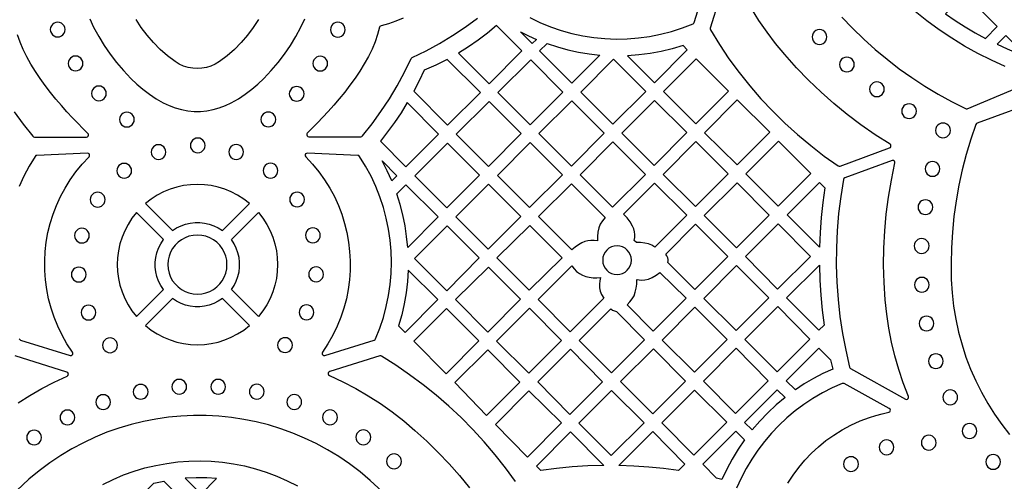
# Model space of a CAD drawing. Header units: millimetres. Extents: x -1176 to 822, y -1617 to -119.
# Tile 102 of 119: x 110 to 335, y -356 to -251. Entities that reach past the tile are written whole.
import ezdxf

# ---------------------------------------------------------------- set-up
doc = ezdxf.new("R2010")
doc.units = ezdxf.units.MM
doc.layers.add('pattern', color=5, linetype='Continuous', true_color=0x0000ff)

msp = doc.modelspace()

# ---------------------------------------------------------------- linework, layer by layer
at = {"layer": 'pattern'}
for points in [[(226.82, -250.19), (229.15, -251.31), (231.53, -252.28), (233.96, -253.11), (236.42, -253.8), (238.91, -254.33), (241.43, -254.73), (243.97, -254.98), (246.52, -255.08), (249.07, -255.03), (251.62, -254.83), (254.16, -254.49), (256.68, -253.99), (259.18, -253.35), (261.66, -252.55), (264.1, -251.61), (264.27, -251.49), (264.37, -251.31), (268.03, -239.6)], [(272.11, -239.45), (268, -252.62), (267.98, -252.82), (268.05, -253), (270.11, -256.34), (272.29, -259.58), (274.61, -262.72), (277.05, -265.77), (279.6, -268.71), (282.27, -271.55), (285.06, -274.28), (287.95, -276.89), (290.95, -279.39), (294.05, -281.77), (297.25, -284.03), (297.47, -284.11), (297.69, -284.08), (308.96, -279.93), (309.15, -279.81), (309.25, -279.63), (309.27, -279.42), (309.21, -279.23), (309.05, -279.07), (305.68, -276.9), (302.42, -274.64), (299.28, -272.26), (296.25, -269.78), (293.31, -267.18), (290.47, -264.46), (287.71, -261.61), (285.04, -258.62), (282.94, -256.09), (280.98, -253.5), (279.14, -250.84), (277.43, -248.11)], [(335.36, -261.33), (332.2, -259.92), (329.11, -258.38), (326.08, -256.71), (323.14, -254.91), (320.27, -252.98), (317.49, -250.93), (314.79, -248.76)], [(126.39, -250.45), (127.29, -252.36), (128.45, -254.51), (129.7, -256.57), (131.05, -258.55), (132.51, -260.45), (134.07, -262.28), (135.75, -264.06), (137.11, -265.35), (138.53, -266.55), (140.01, -267.66), (141.57, -268.69), (143.19, -269.63), (144.54, -270.28), (145.92, -270.8), (147.33, -271.19), (148.77, -271.45), (150.22, -271.58), (151.67, -271.58), (153.12, -271.45), (154.56, -271.19), (155.97, -270.8), (157.35, -270.28), (158.7, -269.63), (160.32, -268.69), (161.88, -267.66), (163.36, -266.55), (164.78, -265.35), (166.14, -264.06), (167.82, -262.28), (169.39, -260.45), (170.84, -258.55), (172.19, -256.57), (173.44, -254.51), (174.6, -252.36), (175.5, -250.45)], [(164.93, -250.61), (163.73, -252.45), (162.42, -254.2), (160.98, -255.87), (159.42, -257.43), (157.76, -258.88), (155.99, -260.23), (155.05, -260.8), (154.07, -261.25), (153.05, -261.57), (152, -261.76), (150.95, -261.83), (149.89, -261.76), (148.84, -261.57), (147.82, -261.25), (146.84, -260.8), (145.91, -260.23), (144.13, -258.88), (142.47, -257.43), (140.91, -255.87), (139.47, -254.2), (138.16, -252.45), (136.96, -250.61)], [(197.92, -250.32), (196.24, -251.03), (194.57, -251.6), (192.9, -252.03), (192.72, -252.1), (192.6, -252.22), (192.54, -252.4), (192.11, -254.06), (191.53, -255.73), (190.82, -257.41), (189.99, -259.09), (189.06, -260.75), (188.04, -262.4), (186.94, -264.03), (185.79, -265.63), (184.58, -267.19), (183.35, -268.71), (182.09, -270.18), (180.84, -271.59), (179.59, -272.94), (178.37, -274.22), (177.18, -275.42), (176.05, -276.53), (175.93, -276.73), (175.92, -276.95), (176, -277.15), (176.16, -277.3), (176.39, -277.36), (188.27, -277.36), (188.48, -277.32), (188.64, -277.19), (190.82, -274.43), (192.86, -271.6), (194.78, -268.71), (196.56, -265.73), (198.23, -262.67), (199.78, -259.51), (199.88, -259.38), (200.02, -259.28), (203.17, -257.73), (206.24, -256.07), (209.21, -254.28), (212.11, -252.37), (214.93, -250.32)], [(298.08, -250.05), (300.52, -252.61), (303.05, -255.07), (305.67, -257.44), (308.38, -259.69), (311.17, -261.85), (314.04, -263.89), (316.99, -265.83), (320.01, -267.65), (323.1, -269.36), (326.26, -270.96), (326.45, -271.01), (326.65, -270.97), (341.91, -264.65)], [(109.15, -271.68), (111.2, -274.5), (113.37, -277.26), (113.54, -277.4), (113.75, -277.44), (125.62, -277.44), (125.85, -277.38), (126.02, -277.24), (126.1, -277.03), (126.09, -276.82), (125.96, -276.61), (124.83, -275.5), (123.65, -274.3), (122.43, -273.02), (121.18, -271.67), (119.92, -270.26), (118.67, -268.79), (117.44, -267.27), (116.23, -265.7), (115.08, -264.11), (113.98, -262.48), (112.96, -260.83), (112.03, -259.16), (111.21, -257.49), (110.5, -255.81), (109.92, -254.14)], [(343.9, -268.81), (328.93, -274.26), (328.75, -274.37), (328.64, -274.55), (327.47, -277.96), (326.43, -281.42), (325.53, -284.91), (324.76, -288.43), (324.13, -291.98), (323.64, -295.54), (323.28, -299.13), (323.06, -302.73), (322.98, -306.34), (323.04, -309.95), (323.23, -313.02), (323.57, -316.05), (324.06, -319.03), (324.7, -321.96), (325.48, -324.83), (326.39, -327.64), (327.44, -330.39), (328.62, -333.07), (329.93, -335.68), (331.36, -338.22), (332.91, -340.68), (334.57, -343.05), (336.35, -345.33)], [(110.3, -323.5), (110.42, -323.67), (110.6, -323.77), (121.91, -327.27), (122.16, -327.28), (122.36, -327.18), (122.5, -327), (122.53, -326.77), (122.45, -326.54), (121.19, -324.62), (120.07, -322.65), (119.1, -320.64), (118.26, -318.58), (117.56, -316.48), (117, -314.36), (116.57, -312.22), (116.28, -310.06), (116.13, -307.89), (116.11, -305.72), (116.23, -303.55), (116.48, -301.4), (116.86, -299.26), (117.38, -297.15), (118.03, -295.07), (118.81, -293.03), (119.72, -291.03), (120.77, -289.08), (121.94, -287.19), (123.25, -285.37), (124.68, -283.62), (126.24, -281.94), (126.36, -281.74), (126.37, -281.51), (126.28, -281.31), (126.11, -281.17), (125.88, -281.12), (114.34, -281.64), (114.12, -281.69), (113.96, -281.86), (112.59, -284.07), (111.36, -286.35), (110.28, -288.69)], [(110.03, -338.13), (112.7, -336.43), (115.46, -334.83), (118.3, -333.35), (121.23, -331.98), (121.42, -331.83), (121.51, -331.62), (121.5, -331.4), (121.39, -331.21), (121.18, -331.08), (109.35, -327.41)], [(223.54, -356.07), (221.28, -352.96), (218.91, -349.94), (216.43, -347.02), (213.84, -344.2), (211.15, -341.48), (208.36, -338.87), (205.47, -336.36), (202.49, -333.96), (199.41, -331.68), (196.25, -329.51), (193, -327.46), (192.81, -327.39), (192.6, -327.41), (181.16, -330.96), (180.95, -331.09), (180.84, -331.28), (180.83, -331.5), (180.91, -331.71), (181.11, -331.86), (184.16, -333.28), (187.12, -334.81), (189.97, -336.47), (192.75, -338.25), (195.44, -340.16), (198.07, -342.2), (200.63, -344.38), (203.33, -346.86), (205.92, -349.4), (208.4, -352.02), (210.79, -354.71), (213.09, -357.48)], [(285.76, -356.41), (286.93, -354.6), (288.22, -352.86), (289.61, -351.19), (291.11, -349.61), (292.71, -348.13), (294.43, -346.73), (296.23, -345.44), (298.14, -344.26), (300.14, -343.19), (302.24, -342.24), (304.38, -341.43), (305.83, -340.97), (307.29, -340.58), (308.75, -340.26), (308.98, -340.15), (309.11, -339.97), (309.14, -339.75), (309.07, -339.53), (308.89, -339.36), (298.55, -333.72), (298.35, -333.65), (298.14, -333.69), (295.84, -334.71), (293.61, -335.85), (291.46, -337.11), (289.39, -338.48), (287.41, -339.96), (285.51, -341.55), (283.71, -343.24), (282, -345.03), (280.39, -346.91), (278.89, -348.89), (277.5, -350.94), (276.22, -353.08), (275.06, -355.3), (274.02, -357.59)], [(193.12, -358.35), (190.43, -355.86), (188.09, -353.88), (185.69, -352.05), (183.21, -350.36), (180.67, -348.81), (178.07, -347.4), (175.42, -346.13), (172.72, -345), (169.98, -344), (167.21, -343.15), (164.4, -342.44), (161.57, -341.87), (158.72, -341.44), (155.85, -341.15), (152.98, -340.99), (150.1, -340.98), (147.22, -341.11), (144.35, -341.38), (141.5, -341.79), (138.66, -342.34), (135.85, -343.03), (133.07, -343.86), (130.32, -344.83), (127.61, -345.94), (124.95, -347.19), (122.34, -348.58), (119.79, -350.11), (117.3, -351.79), (114.88, -353.6), (112.53, -355.55), (109.76, -358.07)], [(129.38, -356.7), (131.72, -355.56), (134.09, -354.56), (136.51, -353.69), (138.97, -352.96), (141.45, -352.37), (143.96, -351.91), (146.49, -351.58), (149.03, -351.4), (151.57, -351.34), (154.12, -351.43), (156.66, -351.65), (159.19, -352.01), (161.7, -352.51), (164.19, -353.14), (166.65, -353.92), (169.08, -354.83), (171.47, -355.88), (173.81, -357.07)]]:
    msp.add_lwpolyline(points, dxfattribs=at)
for points in [[(321.74, -249.3), (323.93, -250.82), (326.18, -252.27), (328.47, -253.64), (330.81, -254.92), (333.49, -252.24), (326.15, -244.87)], [(117.4, -252.91), (117.46, -253.36), (117.63, -253.77), (117.89, -254.11), (118.24, -254.37), (118.64, -254.54), (119.09, -254.6), (119.53, -254.54), (119.94, -254.37), (120.28, -254.11), (120.54, -253.77), (120.71, -253.36), (120.77, -252.91), (120.71, -252.47), (120.54, -252.06), (120.28, -251.72), (119.94, -251.46), (119.53, -251.29), (119.09, -251.23), (118.64, -251.29), (118.24, -251.46), (117.89, -251.72), (117.63, -252.06), (117.46, -252.47)], [(181.34, -252.94), (181.4, -253.39), (181.57, -253.79), (181.84, -254.14), (182.18, -254.4), (182.58, -254.57), (183.03, -254.63), (183.47, -254.57), (183.88, -254.4), (184.22, -254.14), (184.48, -253.79), (184.65, -253.39), (184.71, -252.94), (184.65, -252.5), (184.48, -252.09), (184.22, -251.75), (183.88, -251.49), (183.47, -251.32), (183.03, -251.26), (182.58, -251.32), (182.18, -251.49), (181.84, -251.75), (181.57, -252.09), (181.4, -252.5)], [(210.55, -258.27), (217.54, -265.26), (225.02, -257.79), (219.23, -251.99), (217.16, -253.71), (215.03, -255.32), (212.82, -256.84)], [(224.73, -253.45), (226.51, -254.34), (228.33, -255.15), (227.38, -256.11)], [(291.26, -254.6), (291.32, -255.05), (291.49, -255.46), (291.76, -255.8), (292.1, -256.06), (292.5, -256.23), (292.95, -256.29), (293.4, -256.23), (293.8, -256.06), (294.14, -255.8), (294.4, -255.46), (294.57, -255.05), (294.63, -254.6), (294.57, -254.16), (294.4, -253.75), (294.14, -253.41), (293.8, -253.15), (293.4, -252.98), (292.95, -252.92), (292.5, -252.98), (292.1, -253.15), (291.76, -253.41), (291.49, -253.75), (291.32, -254.16)], [(230.76, -256.1), (233.13, -256.89), (235.51, -257.54), (237.92, -258.07), (240.36, -258.47), (242.84, -258.75), (236.44, -265.16), (229.06, -257.79)], [(333.49, -256.27), (335.76, -257.31), (338.06, -258.27), (340.39, -259.16), (335.5, -254.25)], [(261.8, -256.57), (259.31, -257.31), (256.82, -257.91), (254.3, -258.37), (251.75, -258.69), (249.16, -258.88), (255.33, -265.05), (262.77, -257.54)], [(121.48, -260.65), (121.54, -261.1), (121.71, -261.5), (121.97, -261.84), (122.31, -262.1), (122.71, -262.27), (123.16, -262.33), (123.61, -262.27), (124.01, -262.1), (124.35, -261.84), (124.62, -261.5), (124.79, -261.1), (124.85, -260.65), (124.79, -260.2), (124.62, -259.8), (124.35, -259.46), (124.01, -259.19), (123.61, -259.02), (123.16, -258.96), (122.71, -259.02), (122.31, -259.19), (121.97, -259.46), (121.71, -259.8), (121.54, -260.2)], [(177.32, -260.68), (177.38, -261.13), (177.55, -261.53), (177.81, -261.87), (178.15, -262.13), (178.55, -262.3), (179, -262.36), (179.45, -262.3), (179.85, -262.13), (180.19, -261.87), (180.45, -261.53), (180.63, -261.13), (180.69, -260.68), (180.63, -260.23), (180.45, -259.83), (180.19, -259.49), (179.85, -259.22), (179.45, -259.05), (179, -258.99), (178.55, -259.05), (178.15, -259.22), (177.81, -259.49), (177.55, -259.83), (177.38, -260.23)], [(200.35, -267), (208.04, -274.76), (215.55, -267.25), (207.96, -259.73), (205.38, -261.03), (202.73, -262.21), (201.59, -264.63)], [(227.04, -259.82), (219.56, -267.29), (226.9, -274.62), (234.41, -267.18)], [(253.31, -267.08), (245.9, -259.67), (238.46, -267.18), (245.8, -274.52)], [(264.8, -259.57), (257.36, -267.08), (264.7, -274.41), (272.21, -266.98)], [(297.52, -260.89), (297.58, -261.34), (297.75, -261.75), (298.01, -262.09), (298.36, -262.35), (298.76, -262.52), (299.21, -262.58), (299.65, -262.52), (300.06, -262.35), (300.4, -262.09), (300.66, -261.75), (300.83, -261.34), (300.89, -260.89), (300.83, -260.45), (300.66, -260.04), (300.4, -259.7), (300.06, -259.44), (299.65, -259.27), (299.21, -259.21), (298.76, -259.27), (298.36, -259.44), (298.01, -259.7), (297.75, -260.04), (297.58, -260.45)], [(304.37, -266.53), (304.43, -266.98), (304.6, -267.38), (304.87, -267.72), (305.21, -267.99), (305.61, -268.16), (306.06, -268.22), (306.51, -268.16), (306.91, -267.99), (307.25, -267.72), (307.51, -267.38), (307.68, -266.98), (307.74, -266.53), (307.68, -266.08), (307.51, -265.68), (307.25, -265.34), (306.91, -265.08), (306.51, -264.91), (306.06, -264.85), (305.61, -264.91), (305.21, -265.08), (304.87, -265.34), (304.6, -265.68), (304.43, -266.08)], [(126.8, -267.48), (126.86, -267.93), (127.03, -268.33), (127.3, -268.67), (127.64, -268.94), (128.04, -269.11), (128.49, -269.17), (128.94, -269.11), (129.34, -268.94), (129.68, -268.67), (129.94, -268.33), (130.11, -267.93), (130.17, -267.48), (130.11, -267.03), (129.94, -266.63), (129.68, -266.29), (129.34, -266.03), (128.94, -265.86), (128.49, -265.8), (128.04, -265.86), (127.64, -266.03), (127.3, -266.29), (127.03, -266.63), (126.86, -267.03)], [(171.95, -267.58), (172.01, -268.03), (172.18, -268.44), (172.44, -268.78), (172.78, -269.04), (173.19, -269.21), (173.63, -269.27), (174.08, -269.21), (174.48, -269.04), (174.82, -268.78), (175.09, -268.44), (175.26, -268.03), (175.32, -267.58), (175.26, -267.14), (175.09, -266.73), (174.82, -266.39), (174.48, -266.13), (174.08, -265.96), (173.63, -265.9), (173.19, -265.96), (172.78, -266.13), (172.44, -266.39), (172.18, -266.73), (172.01, -267.14)], [(198.88, -269.59), (197.46, -271.88), (195.97, -274.11), (194.39, -276.28), (192.73, -278.4), (198.54, -284.26), (206.01, -276.78)], [(224.87, -276.65), (217.54, -269.31), (210.06, -276.79), (217.43, -284.15)], [(243.77, -276.54), (236.43, -269.21), (228.92, -276.65), (236.33, -284.05)], [(255.3, -269.07), (247.86, -276.58), (255.23, -283.95), (262.67, -276.44)], [(281.59, -276.35), (274.2, -268.96), (266.74, -276.49), (274.13, -283.81)], [(133.19, -273.45), (133.25, -273.9), (133.42, -274.3), (133.68, -274.64), (134.03, -274.91), (134.43, -275.08), (134.88, -275.14), (135.32, -275.08), (135.73, -274.91), (136.07, -274.64), (136.33, -274.3), (136.5, -273.9), (136.56, -273.45), (136.5, -273), (136.33, -272.6), (136.07, -272.26), (135.73, -271.99), (135.32, -271.82), (134.88, -271.76), (134.43, -271.82), (134.03, -271.99), (133.68, -272.26), (133.42, -272.6), (133.25, -273)], [(165.48, -273.43), (165.54, -273.88), (165.71, -274.28), (165.97, -274.62), (166.31, -274.88), (166.71, -275.05), (167.16, -275.11), (167.61, -275.05), (168.01, -274.88), (168.35, -274.62), (168.62, -274.28), (168.79, -273.88), (168.85, -273.43), (168.79, -272.98), (168.62, -272.58), (168.35, -272.23), (168.01, -271.97), (167.61, -271.8), (167.16, -271.74), (166.71, -271.8), (166.31, -271.97), (165.97, -272.23), (165.71, -272.58), (165.54, -272.98)], [(311.71, -271.54), (311.77, -271.99), (311.94, -272.39), (312.2, -272.73), (312.54, -273), (312.95, -273.17), (313.39, -273.23), (313.84, -273.17), (314.24, -273), (314.59, -272.73), (314.85, -272.39), (315.02, -271.99), (315.08, -271.54), (315.02, -271.09), (314.85, -270.69), (314.59, -270.35), (314.24, -270.09), (313.84, -269.92), (313.39, -269.86), (312.95, -269.92), (312.54, -270.09), (312.2, -270.35), (311.94, -270.69), (311.77, -271.09)], [(319.45, -275.92), (319.51, -276.37), (319.68, -276.77), (319.94, -277.11), (320.28, -277.38), (320.69, -277.55), (321.14, -277.61), (321.58, -277.55), (321.99, -277.38), (322.33, -277.11), (322.59, -276.77), (322.76, -276.37), (322.82, -275.92), (322.76, -275.47), (322.59, -275.07), (322.33, -274.73), (321.99, -274.47), (321.58, -274.3), (321.14, -274.24), (320.69, -274.3), (320.28, -274.47), (319.94, -274.73), (319.68, -275.07), (319.51, -275.47)], [(149.36, -279.35), (149.42, -279.8), (149.59, -280.21), (149.86, -280.55), (150.2, -280.81), (150.6, -280.98), (151.05, -281.04), (151.5, -280.98), (151.9, -280.81), (152.24, -280.55), (152.5, -280.21), (152.67, -279.8), (152.73, -279.35), (152.67, -278.91), (152.5, -278.5), (152.24, -278.16), (151.9, -277.9), (151.5, -277.73), (151.05, -277.67), (150.6, -277.73), (150.2, -277.9), (149.86, -278.16), (149.59, -278.5), (149.42, -278.91)], [(245.8, -278.57), (238.35, -286.08), (245.7, -293.42), (253.21, -285.97)], [(264.63, -293.31), (272.09, -285.85), (264.7, -278.46), (257.24, -285.99)], [(283.6, -278.4), (276.16, -285.84), (283.5, -293.24), (291.01, -285.73)], [(140.41, -280.87), (140.47, -281.32), (140.64, -281.73), (140.91, -282.07), (141.25, -282.33), (141.65, -282.5), (142.1, -282.56), (142.55, -282.5), (142.95, -282.33), (143.29, -282.07), (143.55, -281.73), (143.72, -281.32), (143.78, -280.87), (143.72, -280.43), (143.55, -280.02), (143.29, -279.68), (142.95, -279.42), (142.55, -279.25), (142.1, -279.19), (141.65, -279.25), (141.25, -279.42), (140.91, -279.68), (140.64, -280.02), (140.47, -280.43)], [(158.12, -280.85), (158.18, -281.3), (158.35, -281.7), (158.61, -282.04), (158.95, -282.31), (159.36, -282.48), (159.81, -282.54), (160.25, -282.48), (160.65, -282.31), (161, -282.04), (161.26, -281.7), (161.43, -281.3), (161.49, -280.85), (161.43, -280.4), (161.26, -280), (161, -279.66), (160.65, -279.4), (160.25, -279.23), (159.81, -279.17), (159.36, -279.23), (158.95, -279.4), (158.61, -279.66), (158.35, -280), (158.18, -280.4)], [(208.03, -278.81), (200.58, -286.27), (207.93, -293.61), (215.39, -286.16)], [(234.31, -286.08), (226.89, -278.67), (219.45, -286.18), (226.79, -293.52)], [(191.65, -323.5), (192.61, -321.08), (193.42, -318.62), (194.08, -316.13), (194.59, -313.62), (194.96, -311.09), (195.17, -308.56), (195.24, -306.02), (195.17, -303.48), (194.95, -300.95), (194.58, -298.44), (194.07, -295.95), (193.41, -293.49), (192.61, -291.07), (191.67, -288.69), (190.59, -286.35), (189.36, -284.07), (187.99, -281.85), (187.83, -281.69), (187.61, -281.64), (176.07, -281.12), (175.84, -281.17), (175.67, -281.31), (175.58, -281.51), (175.59, -281.74), (175.71, -281.94), (177.27, -283.62), (178.71, -285.37), (180.01, -287.19), (181.18, -289.08), (182.23, -291.03), (183.14, -293.03), (183.92, -295.07), (184.57, -297.15), (185.09, -299.26), (185.47, -301.4), (185.72, -303.55), (185.84, -305.72), (185.82, -307.89), (185.67, -310.05), (185.38, -312.21), (184.96, -314.36), (184.39, -316.48), (183.69, -318.58), (182.85, -320.64), (181.88, -322.65), (180.76, -324.62), (179.51, -326.54), (179.42, -326.77), (179.45, -327), (179.59, -327.18), (179.79, -327.28), (180.04, -327.27), (191.35, -323.77), (191.53, -323.67)], [(193.11, -282.88), (196.51, -286.29), (195.33, -287.46), (194.28, -285.14)], [(307.95, -314.59), (307.7, -310.62), (307.59, -306.68), (307.64, -302.77), (307.84, -298.88), (308.19, -295.01), (308.7, -291.13), (309.36, -287.25), (310.17, -283.36), (310.17, -283.14), (310.09, -282.96), (309.94, -282.83), (309.75, -282.77), (309.53, -282.8), (298.74, -286.78), (298.52, -286.91), (298.43, -287.14), (297.79, -291.02), (297.31, -294.92), (296.98, -298.83), (296.8, -302.74), (296.78, -306.66), (296.91, -310.57), (297.18, -314.48), (297.61, -318.37), (298.2, -322.25), (298.93, -326.11), (299.82, -329.94), (299.9, -330.12), (300.05, -330.25), (312.58, -337.25), (312.82, -337.31), (313.04, -337.25), (313.21, -337.1), (313.29, -336.89), (313.26, -336.65), (312.07, -333.57), (311.03, -330.49), (310.14, -327.39), (309.38, -324.25), (308.77, -321.08), (308.29, -317.86)], [(317.07, -284.71), (317.13, -285.16), (317.3, -285.57), (317.56, -285.91), (317.9, -286.17), (318.31, -286.34), (318.75, -286.4), (319.2, -286.34), (319.61, -286.17), (319.95, -285.91), (320.21, -285.57), (320.38, -285.16), (320.44, -284.71), (320.38, -284.27), (320.21, -283.86), (319.95, -283.52), (319.61, -283.26), (319.2, -283.09), (318.75, -283.03), (318.31, -283.09), (317.9, -283.26), (317.56, -283.52), (317.3, -283.86), (317.13, -284.27)], [(132.58, -285.14), (132.64, -285.58), (132.81, -285.99), (133.07, -286.33), (133.41, -286.59), (133.82, -286.76), (134.26, -286.82), (134.71, -286.76), (135.11, -286.59), (135.45, -286.33), (135.72, -285.99), (135.89, -285.58), (135.95, -285.14), (135.89, -284.69), (135.72, -284.29), (135.45, -283.94), (135.11, -283.68), (134.71, -283.51), (134.26, -283.45), (133.82, -283.51), (133.41, -283.68), (133.07, -283.94), (132.81, -284.29), (132.64, -284.69)], [(165.97, -285.11), (166.03, -285.56), (166.2, -285.96), (166.47, -286.3), (166.81, -286.56), (167.21, -286.73), (167.66, -286.79), (168.11, -286.73), (168.51, -286.56), (168.85, -286.3), (169.11, -285.96), (169.28, -285.56), (169.34, -285.11), (169.28, -284.66), (169.11, -284.26), (168.85, -283.92), (168.51, -283.65), (168.11, -283.48), (167.66, -283.42), (167.21, -283.48), (166.81, -283.65), (166.47, -283.92), (166.2, -284.26), (166.03, -284.66)], [(162.86, -292.63), (161.54, -291.6), (160.15, -290.71), (158.71, -289.96), (157.22, -289.34), (155.69, -288.87), (154.14, -288.52), (152.56, -288.32), (150.98, -288.25), (149.39, -288.32), (147.82, -288.52), (146.26, -288.87), (144.74, -289.34), (143.25, -289.96), (141.81, -290.71), (140.42, -291.6), (139.1, -292.63), (145.27, -298.8), (146.22, -298.17), (147.23, -297.68), (148.27, -297.31), (149.34, -297.06), (150.43, -296.93), (151.53, -296.93), (152.61, -297.06), (153.69, -297.31), (154.73, -297.68), (155.73, -298.17), (156.69, -298.8)], [(196.47, -290.41), (198.57, -288.31), (205.91, -295.64), (198.97, -302.64), (198.73, -300.13), (198.36, -297.67), (197.86, -295.23), (197.23, -292.82)], [(209.94, -295.62), (217.33, -303.01), (224.78, -295.56), (217.43, -288.21)], [(236.45, -303.17), (228.82, -295.54), (236.33, -288.1), (244.03, -295.79), (243.41, -296.54), (242.93, -297.33), (242.59, -298.19), (242.37, -299.14), (242.26, -300.14), (242.26, -301.14), (241.51, -301.03), (240.8, -301.02), (240.11, -301.1), (239.43, -301.29), (238.74, -301.58), (237.92, -302.04), (237.16, -302.56)], [(255.39, -302.55), (254.66, -302.13), (253.9, -301.83), (253.08, -301.64), (252.11, -301.54), (251.15, -301.54), (250.66, -301.06), (250.78, -300.36), (250.8, -299.69), (250.72, -299.05), (250.55, -298.4), (250.28, -297.75), (249.71, -296.76), (249.04, -295.88), (248.24, -295.07), (255.26, -287.98), (262.65, -295.29)], [(281.47, -295.27), (274.13, -287.86), (266.66, -295.33), (273.99, -302.74)], [(292.95, -302.61), (285.6, -295.19), (292.99, -287.81), (294.2, -289.03), (293.72, -292.41), (293.35, -295.8), (293.1, -299.2)], [(126.52, -291.73), (126.58, -292.17), (126.75, -292.58), (127.02, -292.92), (127.36, -293.18), (127.76, -293.35), (128.21, -293.41), (128.66, -293.35), (129.06, -293.18), (129.4, -292.92), (129.66, -292.58), (129.83, -292.17), (129.89, -291.73), (129.83, -291.28), (129.66, -290.87), (129.4, -290.53), (129.06, -290.27), (128.66, -290.1), (128.21, -290.04), (127.76, -290.1), (127.36, -290.27), (127.02, -290.53), (126.75, -290.87), (126.58, -291.28)], [(172.03, -291.69), (172.09, -292.14), (172.26, -292.54), (172.52, -292.89), (172.87, -293.15), (173.27, -293.32), (173.72, -293.38), (174.16, -293.32), (174.57, -293.15), (174.91, -292.89), (175.17, -292.54), (175.34, -292.14), (175.4, -291.69), (175.34, -291.24), (175.17, -290.84), (174.91, -290.5), (174.57, -290.24), (174.16, -290.07), (173.72, -290.01), (173.27, -290.07), (172.87, -290.24), (172.52, -290.5), (172.26, -290.84), (172.09, -291.24)], [(315.44, -293.44), (315.5, -293.89), (315.67, -294.29), (315.93, -294.63), (316.27, -294.89), (316.67, -295.06), (317.12, -295.12), (317.57, -295.06), (317.97, -294.89), (318.31, -294.63), (318.58, -294.29), (318.75, -293.89), (318.81, -293.44), (318.75, -292.99), (318.58, -292.59), (318.31, -292.25), (317.97, -291.98), (317.57, -291.81), (317.12, -291.75), (316.67, -291.81), (316.27, -291.98), (315.93, -292.25), (315.67, -292.59), (315.5, -292.99)], [(137.06, -318.42), (143.23, -312.26), (142.61, -311.3), (142.11, -310.3), (141.74, -309.26), (141.49, -308.18), (141.36, -307.1), (141.36, -306), (141.49, -304.91), (141.74, -303.84), (142.11, -302.8), (142.61, -301.79), (143.23, -300.84), (137.06, -294.67), (136.03, -295.99), (135.14, -297.38), (134.39, -298.82), (133.78, -300.31), (133.3, -301.84), (132.95, -303.39), (132.75, -304.97), (132.68, -306.55), (132.75, -308.13), (132.95, -309.71), (133.3, -311.26), (133.78, -312.79), (134.39, -314.28), (135.14, -315.72), (136.03, -317.11)], [(158.73, -312.26), (159.35, -311.31), (159.85, -310.3), (160.22, -309.26), (160.47, -308.18), (160.59, -307.1), (160.59, -306), (160.47, -304.91), (160.22, -303.84), (159.85, -302.8), (159.35, -301.79), (158.73, -300.84), (164.9, -294.67), (165.93, -295.99), (166.81, -297.38), (167.57, -298.82), (168.18, -300.31), (168.66, -301.83), (169, -303.39), (169.21, -304.96), (169.28, -306.55), (169.21, -308.13), (169, -309.71), (168.66, -311.26), (168.18, -312.79), (167.57, -314.28), (166.81, -315.72), (165.93, -317.11), (164.9, -318.43)], [(122.93, -299.93), (122.99, -300.38), (123.16, -300.78), (123.43, -301.12), (123.77, -301.39), (124.17, -301.56), (124.62, -301.62), (125.07, -301.56), (125.47, -301.39), (125.81, -301.12), (126.07, -300.78), (126.24, -300.38), (126.3, -299.93), (126.24, -299.48), (126.07, -299.08), (125.81, -298.74), (125.47, -298.48), (125.07, -298.31), (124.62, -298.25), (124.17, -298.31), (123.77, -298.48), (123.43, -298.74), (123.16, -299.08), (122.99, -299.48)], [(175.64, -299.87), (175.7, -300.32), (175.87, -300.73), (176.13, -301.07), (176.47, -301.33), (176.87, -301.5), (177.32, -301.56), (177.77, -301.5), (178.17, -301.33), (178.51, -301.07), (178.78, -300.73), (178.95, -300.32), (179.01, -299.87), (178.95, -299.43), (178.78, -299.02), (178.51, -298.68), (178.17, -298.42), (177.77, -298.25), (177.32, -298.19), (176.87, -298.25), (176.47, -298.42), (176.13, -298.68), (175.87, -299.02), (175.7, -299.43)], [(215.31, -305.04), (207.94, -297.67), (200.49, -305.17), (207.87, -312.55)], [(226.72, -312.39), (234.2, -304.97), (226.83, -297.6), (219.34, -305.02)], [(258.36, -306.04), (258.44, -305.7), (258.43, -305.37), (258.34, -305.03), (258.12, -304.57), (257.85, -304.14), (264.68, -297.31), (272.01, -304.72), (264.5, -312.23)], [(283.53, -297.26), (276.05, -304.73), (283.39, -312.14), (290.87, -304.67)], [(144.24, -306.55), (144.31, -307.55), (144.52, -308.5), (144.86, -309.39), (145.32, -310.22), (145.89, -310.97), (146.56, -311.64), (147.31, -312.2), (148.14, -312.66), (149.03, -313.01), (149.98, -313.22), (150.98, -313.29), (151.97, -313.22), (152.93, -313.01), (153.82, -312.66), (154.65, -312.2), (155.4, -311.64), (156.07, -310.97), (156.63, -310.22), (157.09, -309.39), (157.43, -308.5), (157.65, -307.55), (157.72, -306.55), (157.65, -305.55), (157.43, -304.6), (157.09, -303.71), (156.63, -302.88), (156.07, -302.13), (155.4, -301.46), (154.65, -300.89), (153.82, -300.43), (152.93, -300.09), (151.97, -299.88), (150.98, -299.81), (149.98, -299.88), (149.03, -300.09), (148.14, -300.43), (147.31, -300.89), (146.56, -301.46), (145.89, -302.13), (145.32, -302.88), (144.86, -303.71), (144.52, -304.6), (144.31, -305.55)], [(314.58, -302.3), (314.64, -302.75), (314.81, -303.15), (315.07, -303.49), (315.41, -303.76), (315.81, -303.93), (316.26, -303.99), (316.71, -303.93), (317.11, -303.76), (317.45, -303.49), (317.72, -303.15), (317.89, -302.75), (317.95, -302.3), (317.89, -301.85), (317.72, -301.45), (317.45, -301.11), (317.11, -300.84), (316.71, -300.67), (316.26, -300.61), (315.81, -300.67), (315.41, -300.84), (315.07, -301.11), (314.81, -301.45), (314.64, -301.85)], [(243.47, -305.55), (243.54, -306.21), (243.73, -306.82), (244.03, -307.38), (244.43, -307.86), (244.91, -308.26), (245.47, -308.56), (246.09, -308.75), (246.74, -308.82), (247.41, -308.75), (248.02, -308.56), (248.58, -308.26), (249.06, -307.86), (249.46, -307.38), (249.76, -306.82), (249.95, -306.21), (250.02, -305.55), (249.95, -304.89), (249.76, -304.27), (249.46, -303.72), (249.06, -303.23), (248.58, -302.83), (248.02, -302.53), (247.41, -302.34), (246.74, -302.27), (246.09, -302.34), (245.47, -302.53), (244.91, -302.83), (244.43, -303.23), (244.03, -303.72), (243.73, -304.27), (243.54, -304.89)], [(122.21, -308.82), (122.27, -309.27), (122.44, -309.67), (122.71, -310.01), (123.05, -310.28), (123.45, -310.45), (123.9, -310.51), (124.34, -310.45), (124.75, -310.28), (125.09, -310.01), (125.35, -309.67), (125.52, -309.27), (125.58, -308.82), (125.52, -308.37), (125.35, -307.97), (125.09, -307.63), (124.75, -307.37), (124.34, -307.2), (123.9, -307.14), (123.45, -307.2), (123.05, -307.37), (122.71, -307.63), (122.44, -307.97), (122.27, -308.37)], [(176.37, -308.78), (176.43, -309.23), (176.6, -309.63), (176.86, -309.97), (177.2, -310.24), (177.6, -310.41), (178.05, -310.47), (178.5, -310.41), (178.9, -310.24), (179.24, -309.97), (179.51, -309.63), (179.68, -309.23), (179.74, -308.78), (179.68, -308.33), (179.51, -307.93), (179.24, -307.59), (178.9, -307.32), (178.5, -307.15), (178.05, -307.09), (177.6, -307.15), (177.2, -307.32), (176.86, -307.59), (176.6, -307.93), (176.43, -308.33)], [(196.87, -320.51), (198.39, -322.03), (205.81, -314.54), (199.06, -307.79), (198.9, -310.4), (198.6, -312.96), (198.16, -315.49), (197.59, -318)], [(217.38, -307.1), (209.88, -314.52), (217.25, -321.97), (224.71, -314.44)], [(242.99, -309.49), (242.79, -310.26), (242.71, -311.05), (242.76, -311.83), (242.92, -312.6), (243.22, -313.35), (243.71, -314.22), (236.05, -321.88), (228.75, -314.5), (236.45, -306.87), (236.95, -307.52), (237.52, -308.09), (238.16, -308.58), (238.86, -308.97), (239.62, -309.26), (240.41, -309.45), (241.27, -309.55), (242.13, -309.56)], [(281.37, -314.17), (274.03, -306.76), (266.52, -314.26), (273.93, -321.6)], [(292.93, -306.66), (293.03, -310.09), (293.24, -313.51), (293.56, -316.93), (294, -320.34), (292.79, -321.54), (285.45, -314.13)], [(254.76, -309.51), (255.69, -308.98), (256.55, -308.35), (262.5, -314.24), (255, -321.73), (249.04, -315.71), (249.69, -315.07), (250.22, -314.39), (250.62, -313.66), (250.92, -312.85), (251.12, -311.95), (251.23, -311.01), (251.24, -310.06), (251.33, -309.97), (252.23, -310.08), (253.08, -310.04), (253.92, -309.85)], [(314.63, -311.15), (314.69, -311.6), (314.86, -312), (315.13, -312.34), (315.47, -312.61), (315.87, -312.78), (316.32, -312.84), (316.77, -312.78), (317.17, -312.61), (317.51, -312.34), (317.77, -312), (317.94, -311.6), (318, -311.15), (317.94, -310.7), (317.77, -310.3), (317.51, -309.96), (317.17, -309.7), (316.77, -309.53), (316.32, -309.47), (315.87, -309.53), (315.47, -309.7), (315.13, -309.96), (314.86, -310.3), (314.69, -310.7)], [(139.1, -320.47), (140.42, -321.49), (141.81, -322.38), (143.25, -323.14), (144.74, -323.75), (146.26, -324.23), (147.82, -324.57), (149.39, -324.78), (150.98, -324.85), (152.56, -324.78), (154.14, -324.57), (155.69, -324.23), (157.22, -323.75), (158.71, -323.14), (160.15, -322.38), (161.54, -321.49), (162.85, -320.47), (156.69, -314.3), (155.74, -314.92), (154.73, -315.42), (153.69, -315.79), (152.61, -316.04), (151.53, -316.16), (150.43, -316.16), (149.34, -316.04), (148.27, -315.79), (147.23, -315.42), (146.22, -314.92), (145.27, -314.3)], [(124.43, -317.5), (124.49, -317.95), (124.66, -318.35), (124.92, -318.69), (125.26, -318.95), (125.66, -319.12), (126.11, -319.18), (126.56, -319.12), (126.96, -318.95), (127.3, -318.69), (127.57, -318.35), (127.74, -317.95), (127.8, -317.5), (127.74, -317.05), (127.57, -316.65), (127.3, -316.31), (126.96, -316.04), (126.56, -315.87), (126.11, -315.81), (125.66, -315.87), (125.26, -316.04), (124.92, -316.31), (124.66, -316.65), (124.49, -317.05)], [(174.18, -317.45), (174.24, -317.9), (174.41, -318.3), (174.67, -318.64), (175.02, -318.9), (175.42, -319.07), (175.87, -319.13), (176.31, -319.07), (176.72, -318.9), (177.06, -318.64), (177.32, -318.3), (177.49, -317.9), (177.55, -317.45), (177.49, -317), (177.32, -316.6), (177.06, -316.26), (176.72, -315.99), (176.31, -315.82), (175.87, -315.76), (175.42, -315.82), (175.02, -315.99), (174.67, -316.26), (174.41, -316.6), (174.24, -317)], [(200.39, -324.04), (207.73, -331.45), (215.23, -323.95), (207.85, -316.58)], [(219.24, -323.99), (226.62, -331.31), (234.06, -323.87), (226.75, -316.48)], [(245.33, -316.66), (245.74, -316.93), (246.2, -317.14), (246.59, -317.24), (253.01, -323.72), (245.48, -331.25), (238.07, -323.91)], [(257.02, -323.76), (264.43, -331.1), (271.87, -323.66), (264.53, -316.25)], [(283.43, -316.15), (275.92, -323.66), (283.33, -331), (290.77, -323.56)], [(315.69, -319.98), (315.75, -320.43), (315.92, -320.83), (316.19, -321.18), (316.53, -321.44), (316.93, -321.61), (317.38, -321.67), (317.82, -321.61), (318.23, -321.44), (318.57, -321.18), (318.83, -320.83), (319, -320.43), (319.06, -319.98), (319, -319.53), (318.83, -319.13), (318.57, -318.79), (318.23, -318.53), (317.82, -318.36), (317.38, -318.3), (316.93, -318.36), (316.53, -318.53), (316.19, -318.79), (315.92, -319.13), (315.75, -319.53)], [(129.34, -324.97), (129.4, -325.41), (129.57, -325.82), (129.83, -326.16), (130.17, -326.42), (130.57, -326.59), (131.02, -326.65), (131.47, -326.59), (131.87, -326.42), (132.21, -326.16), (132.48, -325.82), (132.65, -325.41), (132.71, -324.97), (132.65, -324.52), (132.48, -324.11), (132.21, -323.77), (131.87, -323.51), (131.47, -323.34), (131.02, -323.28), (130.57, -323.34), (130.17, -323.51), (129.83, -323.77), (129.57, -324.11), (129.4, -324.52)], [(169.28, -324.92), (169.34, -325.37), (169.51, -325.78), (169.78, -326.12), (170.12, -326.38), (170.52, -326.55), (170.97, -326.61), (171.42, -326.55), (171.82, -326.38), (172.16, -326.12), (172.42, -325.78), (172.59, -325.37), (172.65, -324.92), (172.59, -324.48), (172.42, -324.07), (172.16, -323.73), (171.82, -323.47), (171.42, -323.3), (170.97, -323.24), (170.52, -323.3), (170.12, -323.47), (169.78, -323.73), (169.51, -324.07), (169.34, -324.48)], [(247.51, -333.26), (254.92, -340.6), (262.36, -333.16), (255.03, -325.75)], [(273.79, -340.53), (281.26, -333.06), (273.93, -325.65), (266.45, -333.13)], [(295.97, -330.43), (293.74, -331.44), (291.58, -332.57), (289.48, -333.8), (287.44, -335.15), (285.36, -333.05), (292.8, -325.62), (295.47, -328.31)], [(217.23, -326), (209.74, -333.49), (216.96, -340.96), (224.58, -333.35)], [(235.99, -340.74), (243.46, -333.27), (236.12, -325.86), (228.65, -333.33)], [(317.82, -328.58), (317.88, -329.03), (318.05, -329.43), (318.31, -329.78), (318.65, -330.04), (319.05, -330.21), (319.5, -330.27), (319.95, -330.21), (320.35, -330.04), (320.69, -329.78), (320.96, -329.43), (321.13, -329.03), (321.19, -328.58), (321.13, -328.14), (320.96, -327.73), (320.69, -327.39), (320.35, -327.13), (319.95, -326.96), (319.5, -326.9), (319.05, -326.96), (318.65, -327.13), (318.31, -327.39), (318.05, -327.73), (317.88, -328.14)], [(136.34, -335.58), (136.4, -336.03), (136.57, -336.43), (136.84, -336.77), (137.18, -337.03), (137.58, -337.2), (138.03, -337.26), (138.47, -337.2), (138.88, -337.03), (139.22, -336.77), (139.48, -336.43), (139.65, -336.03), (139.71, -335.58), (139.65, -335.13), (139.48, -334.73), (139.22, -334.39), (138.88, -334.12), (138.47, -333.95), (138.03, -333.89), (137.58, -333.95), (137.18, -334.12), (136.84, -334.39), (136.57, -334.73), (136.4, -335.13)], [(145.14, -334.43), (145.2, -334.88), (145.37, -335.28), (145.64, -335.62), (145.98, -335.89), (146.38, -336.06), (146.83, -336.12), (147.28, -336.06), (147.68, -335.89), (148.02, -335.62), (148.28, -335.28), (148.45, -334.88), (148.51, -334.43), (148.45, -333.98), (148.28, -333.58), (148.02, -333.24), (147.68, -332.97), (147.28, -332.8), (146.83, -332.74), (146.38, -332.8), (145.98, -332.97), (145.64, -333.24), (145.37, -333.58), (145.2, -333.98)], [(154.04, -334.43), (154.1, -334.88), (154.27, -335.28), (154.53, -335.63), (154.87, -335.89), (155.27, -336.06), (155.72, -336.12), (156.17, -336.06), (156.57, -335.89), (156.91, -335.63), (157.18, -335.28), (157.34, -334.88), (157.41, -334.43), (157.34, -333.99), (157.18, -333.58), (156.91, -333.24), (156.57, -332.98), (156.17, -332.81), (155.72, -332.75), (155.27, -332.81), (154.87, -332.98), (154.53, -333.24), (154.27, -333.58), (154.1, -333.99)], [(162.83, -335.55), (162.89, -336), (163.06, -336.4), (163.32, -336.74), (163.66, -337), (164.07, -337.17), (164.51, -337.23), (164.96, -337.17), (165.36, -337), (165.7, -336.74), (165.97, -336.4), (166.14, -336), (166.2, -335.55), (166.14, -335.1), (165.97, -334.7), (165.7, -334.36), (165.36, -334.09), (164.96, -333.92), (164.51, -333.86), (164.07, -333.92), (163.66, -334.09), (163.32, -334.36), (163.06, -334.7), (162.89, -335.1)], [(127.78, -337.93), (127.84, -338.38), (128.01, -338.78), (128.27, -339.12), (128.61, -339.39), (129.01, -339.56), (129.46, -339.62), (129.91, -339.56), (130.31, -339.39), (130.65, -339.12), (130.92, -338.78), (131.09, -338.38), (131.15, -337.93), (131.09, -337.48), (130.92, -337.08), (130.65, -336.74), (130.31, -336.48), (129.91, -336.31), (129.46, -336.25), (129.01, -336.31), (128.61, -336.48), (128.27, -336.74), (128.01, -337.08), (127.84, -337.48)], [(171.39, -337.91), (171.45, -338.35), (171.62, -338.76), (171.88, -339.1), (172.22, -339.36), (172.63, -339.53), (173.08, -339.59), (173.52, -339.53), (173.93, -339.36), (174.27, -339.1), (174.53, -338.76), (174.7, -338.35), (174.76, -337.91), (174.7, -337.46), (174.53, -337.06), (174.27, -336.71), (173.93, -336.45), (173.52, -336.28), (173.08, -336.22), (172.63, -336.28), (172.22, -336.45), (171.88, -336.71), (171.62, -337.06), (171.45, -337.46)], [(234.07, -342.67), (226.29, -350.53), (219.02, -343.05), (226.62, -335.37)], [(252.9, -342.63), (245.49, -335.29), (238.05, -342.73), (245.39, -350.14)], [(264.39, -335.19), (256.95, -342.63), (264.28, -350.03), (271.8, -342.52)], [(285.11, -336.87), (283.06, -338.57), (281.13, -340.37), (279.3, -342.27), (277.57, -344.29), (275.84, -342.57), (283.31, -335.1)], [(321.11, -336.84), (321.17, -337.28), (321.34, -337.69), (321.61, -338.03), (321.95, -338.29), (322.35, -338.46), (322.8, -338.52), (323.25, -338.46), (323.65, -338.29), (323.99, -338.03), (324.25, -337.69), (324.42, -337.28), (324.48, -336.84), (324.42, -336.39), (324.25, -335.99), (323.99, -335.64), (323.65, -335.38), (323.25, -335.21), (322.8, -335.15), (322.35, -335.21), (321.95, -335.38), (321.61, -335.64), (321.34, -335.99), (321.17, -336.39)], [(119.61, -341.43), (119.68, -341.88), (119.85, -342.29), (120.11, -342.63), (120.45, -342.89), (120.85, -343.06), (121.3, -343.12), (121.75, -343.06), (122.15, -342.89), (122.49, -342.63), (122.75, -342.29), (122.92, -341.88), (122.98, -341.43), (122.92, -340.99), (122.75, -340.58), (122.49, -340.24), (122.15, -339.98), (121.75, -339.81), (121.3, -339.75), (120.85, -339.81), (120.45, -339.98), (120.11, -340.24), (119.85, -340.58), (119.68, -340.99)], [(179.55, -341.41), (179.61, -341.86), (179.78, -342.26), (180.04, -342.6), (180.38, -342.87), (180.79, -343.04), (181.23, -343.1), (181.68, -343.04), (182.09, -342.87), (182.43, -342.6), (182.69, -342.26), (182.86, -341.86), (182.92, -341.41), (182.86, -340.96), (182.69, -340.56), (182.43, -340.22), (182.09, -339.96), (181.68, -339.79), (181.23, -339.73), (180.79, -339.79), (180.38, -339.96), (180.04, -340.22), (179.78, -340.56), (179.61, -340.96)], [(325.5, -344.53), (325.56, -344.98), (325.73, -345.38), (325.99, -345.72), (326.34, -345.99), (326.74, -346.16), (327.19, -346.22), (327.64, -346.16), (328.04, -345.99), (328.38, -345.72), (328.64, -345.38), (328.81, -344.98), (328.87, -344.53), (328.81, -344.08), (328.64, -343.68), (328.38, -343.34), (328.04, -343.08), (327.64, -342.91), (327.19, -342.85), (326.74, -342.91), (326.34, -343.08), (325.99, -343.34), (325.73, -343.68), (325.56, -344.08)], [(112, -346.01), (112.06, -346.46), (112.23, -346.86), (112.5, -347.2), (112.84, -347.46), (113.24, -347.63), (113.69, -347.69), (114.13, -347.63), (114.54, -347.46), (114.88, -347.2), (115.14, -346.86), (115.31, -346.46), (115.37, -346.01), (115.31, -345.56), (115.14, -345.16), (114.88, -344.82), (114.54, -344.55), (114.13, -344.38), (113.69, -344.32), (113.24, -344.38), (112.84, -344.55), (112.5, -344.82), (112.23, -345.16), (112.06, -345.56)], [(187.16, -345.97), (187.22, -346.42), (187.39, -346.82), (187.65, -347.16), (188, -347.43), (188.4, -347.6), (188.85, -347.66), (189.29, -347.6), (189.7, -347.43), (190.04, -347.16), (190.3, -346.82), (190.47, -346.42), (190.53, -345.97), (190.47, -345.52), (190.3, -345.12), (190.04, -344.78), (189.7, -344.52), (189.29, -344.35), (188.85, -344.29), (188.4, -344.35), (188, -344.52), (187.65, -344.78), (187.39, -345.12), (187.22, -345.52)], [(243.7, -352.38), (240.08, -352.49), (236.49, -352.72), (232.9, -353.07), (229.32, -353.55), (228.33, -352.54), (236.09, -344.7)], [(260.76, -353.56), (257.37, -353.1), (253.99, -352.76), (250.59, -352.52), (247.18, -352.39), (254.92, -344.66), (262.25, -352.07)], [(270.69, -355.57), (269.46, -355.27), (266.32, -352.09), (273.84, -344.57), (275.83, -346.54), (274.36, -348.7), (273.02, -350.92), (271.8, -353.2)], [(316.2, -347.2), (316.26, -347.65), (316.43, -348.05), (316.7, -348.39), (317.04, -348.65), (317.44, -348.82), (317.89, -348.88), (318.34, -348.82), (318.74, -348.65), (319.08, -348.39), (319.34, -348.05), (319.51, -347.65), (319.57, -347.2), (319.51, -346.75), (319.34, -346.35), (319.08, -346.01), (318.74, -345.74), (318.34, -345.57), (317.89, -345.51), (317.44, -345.57), (317.04, -345.74), (316.7, -346.01), (316.43, -346.35), (316.26, -346.75)], [(306.57, -348.24), (306.63, -348.69), (306.8, -349.1), (307.07, -349.44), (307.41, -349.7), (307.81, -349.87), (308.26, -349.93), (308.71, -349.87), (309.11, -349.7), (309.45, -349.44), (309.71, -349.1), (309.88, -348.69), (309.94, -348.24), (309.88, -347.8), (309.71, -347.39), (309.45, -347.05), (309.11, -346.79), (308.71, -346.62), (308.26, -346.56), (307.81, -346.62), (307.41, -346.79), (307.07, -347.05), (306.8, -347.39), (306.63, -347.8)], [(194.16, -351.46), (194.22, -351.9), (194.39, -352.31), (194.65, -352.65), (194.99, -352.91), (195.39, -353.08), (195.84, -353.14), (196.29, -353.08), (196.69, -352.91), (197.03, -352.65), (197.3, -352.31), (197.47, -351.9), (197.53, -351.46), (197.47, -351.01), (197.3, -350.6), (197.03, -350.26), (196.69, -350), (196.29, -349.83), (195.84, -349.77), (195.39, -349.83), (194.99, -350), (194.65, -350.26), (194.39, -350.6), (194.22, -351.01)], [(298.45, -352.08), (298.51, -352.52), (298.68, -352.93), (298.94, -353.27), (299.28, -353.53), (299.69, -353.7), (300.13, -353.76), (300.58, -353.7), (300.98, -353.53), (301.33, -353.27), (301.59, -352.93), (301.76, -352.52), (301.82, -352.08), (301.76, -351.63), (301.59, -351.22), (301.33, -350.88), (300.98, -350.62), (300.58, -350.45), (300.13, -350.39), (299.69, -350.45), (299.28, -350.62), (298.94, -350.88), (298.68, -351.22), (298.51, -351.63)], [(330.9, -351.58), (330.97, -352.03), (331.13, -352.43), (331.4, -352.78), (331.74, -353.04), (332.14, -353.21), (332.59, -353.27), (333.04, -353.21), (333.44, -353.04), (333.78, -352.78), (334.04, -352.43), (334.21, -352.03), (334.27, -351.58), (334.21, -351.13), (334.04, -350.73), (333.78, -350.39), (333.44, -350.13), (333.04, -349.96), (332.59, -349.9), (332.14, -349.96), (331.74, -350.13), (331.4, -350.39), (331.13, -350.73), (330.97, -351.13)], [(141.04, -356.41), (143.27, -355.94), (148.97, -361.69), (142.4, -368.33), (135.79, -361.66)], [(153.15, -355.24), (150.72, -355.2), (148.15, -355.31), (151.79, -358.97), (155.34, -355.39)]]:
    msp.add_lwpolyline(points, close=True, dxfattribs=at)

doc.saveas('drawing.dxf')
